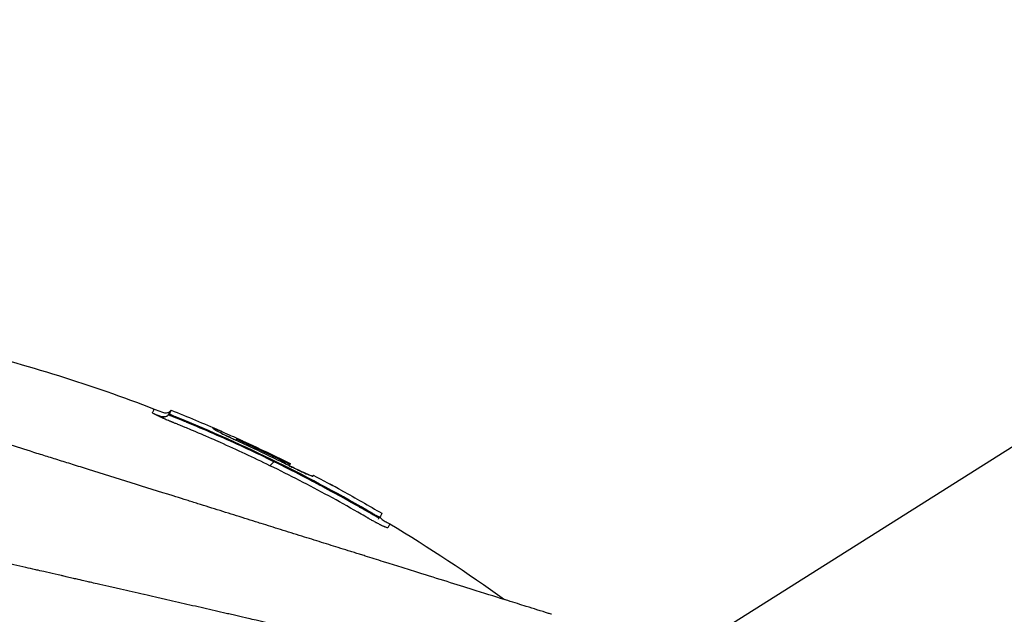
# Model space of a CAD drawing. Header units: millimetres. Extents: x 0 to 4378, y 0 to 2376.
# Tile 113 of 256: x 1657 to 1735, y 815 to 862. Entities that reach past the tile are written whole.
import ezdxf

# ---------------------------------------------------------------- set-up
doc = ezdxf.new("R2010")
doc.units = ezdxf.units.MM
doc.header["$LTSCALE"] = 0.2
doc.styles.add('Rainbow-5.0 Style', font='malgunsl.ttf')
doc.dimstyles.new('Rainbow-5.0 Style', dxfattribs={"dimtxt": 4, "dimasz": 2.5, "dimexe": 1, "dimexo": 1, "dimgap": 1, "dimtad": 1, "dimdsep": 46, "dimtxsty": 'Rainbow-5.0 Style', "dimcen": 0, "dimclrd": 251, "dimclre": 251, "dimclrt": 7, "dimazin": 3, "dimtp": 0.1, "dimtm": 0.1, "dimtfac": 0.61, "dimtmove": 0, "dimatfit": 3, "dimfxl": 1, "dimlwd": -1, "dimlwe": -1, "dimarcsym": 1})

# ---------------------------------------------------------------- blocks, each defined once
blk = doc.blocks.new('*D145')
at = {"color": 251, "linetype": 'ByBlock', "transparency": 16777216}
for p, q in [((1617.446, 1196.457), (1769.201, 1196.457)), ((1765.201, 781.457), (1765.201, 1186.457)), ((1617.446, 771.457), (1769.201, 771.457))]:
    blk.add_line(p, q, dxfattribs=at)
at = {"color": 251, "transparency": 16777216}
for points in [[(1763.534, 1186.457), (1766.868, 1186.457), (1765.201, 1196.457)], [(1763.534, 781.457), (1766.868, 781.457), (1765.201, 771.457)]]:
    blk.add_solid(points, dxfattribs=at)
at = {"layer": 'Defpoints', "color": 0, "transparency": 16777216}
for p in [(1613.446, 1196.457), (1765.201, 1196.457), (1613.446, 771.457)]:
    blk.add_point(p, dxfattribs=at)
at = {"color": 7, "transparency": 16777216, "insert": (1752.929, 983.957), "char_height": 16, "attachment_point": 5, "rotation": 90, "style": 'Rainbow-5.0 Style'}
blk.add_mtext('425', dxfattribs=at)
blk = doc.blocks.new('*D151')
at = {"color": 251, "linetype": 'ByBlock', "transparency": 16777216}
for p, q in [((1649.046, 1699.157), (1818.696, 1699.157)), ((1814.696, 781.457), (1814.696, 1689.157)), ((1649.046, 771.457), (1818.696, 771.457))]:
    blk.add_line(p, q, dxfattribs=at)
at = {"color": 251, "transparency": 16777216}
for points in [[(1813.029, 1689.157), (1816.362, 1689.157), (1814.696, 1699.157)], [(1813.029, 781.457), (1816.362, 781.457), (1814.696, 771.457)]]:
    blk.add_solid(points, dxfattribs=at)
at = {"layer": 'Defpoints', "color": 0, "transparency": 16777216}
for p in [(1645.046, 1699.157), (1814.696, 1699.157), (1645.046, 771.457)]:
    blk.add_point(p, dxfattribs=at)
at = {"color": 7, "transparency": 16777216, "insert": (1802.424, 1235.307), "char_height": 16, "attachment_point": 5, "rotation": 90, "style": 'Rainbow-5.0 Style'}
blk.add_mtext('927.7', dxfattribs=at)
blk = doc.blocks.new('Blk$A47R2-4W24B')
for p, q in [((24.33, 229.174), (24.258, 229.101)), ((24.188, 228.895), (24.115, 228.822)), ((24.759, 228.618), (24.707, 228.565)), ((29.523, 226.95), (29.391, 226.818)), ((29.878, 226.591), (29.953, 226.665)), ((33.658, 224.908), (33.571, 224.821)), ((33.689, 224.969), (33.689, 224.97)), ((35.07, 223.772), (35.07, 223.772)), ((35.514, 224.037), (35.452, 223.975)), ((35.514, 224.037), (35.452, 223.975)), ((35.482, 223.975), (35.48, 223.973)), ((37.776, 222.833), (37.772, 222.829)), ((37.776, 222.833), (37.773, 222.828)), ((40.125, 220.989), (40.175, 221.039)), ((40.687, 220.703), (40.744, 220.76))]:
    blk.add_line(p, q)
for centre, radius, start, end in [((-20.762, 116.138), 121.694, 61.24936, 62.45507), ((-20.761, 116.141), 121.689, 61.24844, 62.45484)]:
    blk.add_arc(centre, radius, start, end)
for points, knots in [([(-23.387, 237.408), (-12.937, 237.634), (-2.371, 236.489), (12.952, 232.777), (18.045, 231.183), (23.001, 229.266)], [0, 0, 0, 0, 3.135776, 3.135776, 4.729873, 4.729873, 4.729873, 4.729873]), ([(54.238, 213.113), (54.239, 213.113), (54.239, 213.113), (54.163, 213.137), (54.118, 213.151), (54.022, 213.182), (53.977, 213.196), (53.729, 213.274), (53.443, 213.363), (52.833, 213.554), (52.553, 213.641), (51.818, 213.872), (51.336, 214.023), (50.068, 214.42), (49.236, 214.68), (47.057, 215.362), (45.631, 215.809), (43.618, 216.438), (43.184, 216.574), (42.515, 216.784), (42.291, 216.854), (41.839, 216.995), (41.61, 217.067), (41.259, 217.177), (41.14, 217.214), (40.781, 217.326), (40.543, 217.401), (40.065, 217.551), (39.826, 217.626), (39.464, 217.739), (39.343, 217.777), (39.093, 217.855), (38.964, 217.895), (38.706, 217.976), (38.577, 218.016), (38.185, 218.139), (37.917, 218.223), (37.41, 218.382), (37.16, 218.46), (36.659, 218.617), (36.41, 218.695), (35.649, 218.933), (35.131, 219.095), (34.053, 219.432), (33.486, 219.61), (32.418, 219.944), (31.92, 220.1), (31.251, 220.309), (31.11, 220.353), (30.402, 220.575), (29.833, 220.753), (28.969, 221.023), (28.679, 221.114), (28.102, 221.295), (27.812, 221.386), (27.23, 221.568), (26.942, 221.658), (26.503, 221.795), (26.354, 221.842), (26.063, 221.933), (25.922, 221.977), (25.628, 222.069), (25.481, 222.115), (25.06, 222.247), (24.773, 222.337), (22.3, 223.111), (20.067, 223.809), (17.613, 224.577), (17.405, 224.642), (16.988, 224.773), (16.784, 224.836), (16.383, 224.962), (16.185, 225.024), (15.794, 225.146), (15.603, 225.206), (15.224, 225.325), (15.035, 225.384), (14.495, 225.553), (14.134, 225.666), (13.094, 225.992), (12.408, 226.206), (11.463, 226.502), (11.17, 226.593), (10.74, 226.728), (10.603, 226.771), (10.198, 226.898), (9.932, 226.981), (9.417, 227.142), (9.17, 227.219), (8.458, 227.442), (7.995, 227.587), (6.726, 227.984), (5.925, 228.235), (4.535, 228.67), (3.943, 228.855), (2.476, 229.314), (1.606, 229.586), (0.321, 229.988), (-0.104, 230.121), (-0.737, 230.319), (-0.947, 230.385), (-1.26, 230.483), (-1.364, 230.515), (-1.52, 230.564), (-1.572, 230.58), (-1.65, 230.605), (-1.676, 230.613), (-1.728, 230.629), (-1.754, 230.637), (-1.78, 230.645)], [0.000492, 0.000492, 0.000492, 0.000492, 0.070477, 0.070477, 0.116784, 0.116784, 0.147598, 0.147598, 0.270163, 0.270163, 0.35129, 0.35129, 0.459378, 0.459378, 0.603543, 0.603543, 0.795477, 0.795477, 0.846759, 0.846759, 0.872247, 0.872247, 0.897546, 0.897546, 0.910816, 0.910816, 0.936058, 0.936058, 0.961053, 0.961053, 0.973407, 0.973407, 0.986612, 0.986612, 0.999925, 0.999925, 1.026343, 1.026343, 1.051465, 1.051465, 1.076258, 1.076258, 1.125243, 1.125243, 1.177878, 1.177878, 1.224985, 1.224985, 1.237745, 1.237745, 1.287061, 1.287061, 1.311764, 1.311764, 1.336615, 1.336615, 1.361333, 1.361333, 1.372959, 1.372959, 1.384222, 1.384222, 1.395507, 1.395507, 1.41867, 1.41867, 1.596072, 1.596072, 1.612752, 1.612752, 1.628768, 1.628768, 1.644172, 1.644172, 1.659003, 1.659003, 1.673475, 1.673475, 1.702106, 1.702106, 1.756638, 1.756638, 1.781274, 1.781274, 1.792708, 1.792708, 1.814679, 1.814679, 1.835454, 1.835454, 1.874477, 1.874477, 1.942807, 1.942807, 1.994085, 1.994085, 2.070998, 2.070998, 2.109452, 2.109452, 2.128666, 2.128666, 2.138273, 2.138273, 2.143077, 2.143077, 2.145479, 2.145479, 2.147874, 2.147874, 2.147874, 2.147874]), ([(23.09, 228.824), (23.077, 228.83), (23.065, 228.837), (23.053, 228.843), (23.047, 228.846), (23.042, 228.85), (23.036, 228.853), (23.03, 228.856), (23.025, 228.859), (23.019, 228.862), (23.014, 228.865), (23.009, 228.868), (23.004, 228.871), (22.999, 228.874), (22.994, 228.876), (22.989, 228.879), (22.979, 228.885), (22.97, 228.89), (22.961, 228.896), (22.926, 228.917), (22.899, 228.935), (22.882, 228.95), (22.864, 228.964), (22.856, 228.975), (22.857, 228.983), (22.857, 228.985), (22.858, 228.986), (22.858, 228.988), (22.859, 228.989), (22.86, 228.991), (22.861, 228.993), (22.863, 228.996), (22.864, 228.999), (22.866, 229.002), (22.879, 229.027), (22.891, 229.05), (22.902, 229.072), (22.924, 229.115), (22.942, 229.15), (22.957, 229.179), (22.971, 229.208), (22.982, 229.229), (22.99, 229.244), (22.997, 229.258), (23.001, 229.266), (23.001, 229.266)], [-1, -1, -1, -1, -0.9989185, -0.9989185, -0.9989185, -0.9983778, -0.9983778, -0.9983778, -0.9978371, -0.9978371, -0.9978371, -0.9972963, -0.9972963, -0.9972963, -0.9967556, -0.9967556, -0.9967556, -0.9956741, -0.9956741, -0.9956741, -0.9913482, -0.9913482, -0.9913482, -0.9870224, -0.9870224, -0.9870224, -0.9859409, -0.9859409, -0.9859409, -0.9848594, -0.9848594, -0.9848594, -0.9826965, -0.9826965, -0.9826965, -0.965393, -0.965393, -0.965393, -0.930786, -0.930786, -0.930786, -0.896179, -0.896179, -0.896179, -0.8616263, -0.8616263, -0.8616263, -0.8616263]), ([(23.001, 229.266), (23.001, 229.266), (23.001, 229.266), (23.001, 229.266), (23.001, 229.266), (23.001, 229.266), (23.001, 229.266)], [-0.8616263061, -0.8616263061, -0.8616263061, -0.8616263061, -0.8615719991, -0.8615719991, -0.8615719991, -0.8610215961, -0.8610215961, -0.8610215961, -0.8610215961]), ([(23.001, 229.266), (23.193, 229.192), (23.379, 229.104), (23.672, 229.003), (23.775, 228.974), (23.942, 228.963), (24.006, 228.967), (24.121, 229.001), (24.175, 229.03), (24.233, 229.077), (24.246, 229.089), (24.258, 229.101)], [0, 0, 0, 0, 0.0615739, 0.0615739, 0.0930882, 0.0930882, 0.1117244, 0.1117244, 0.1291911, 0.1291911, 0.1343254, 0.1343254, 0.1343254, 0.1343254]), ([(24.188, 228.895), (24.283, 229.08), (24.33, 229.174), (24.33, 229.174), (24.33, 229.174), (24.33, 229.174), (24.33, 229.174)], [0, 0, 0, 0, 0.5021852, 0.5021852, 0.5021852, 0.5022174, 0.5022174, 0.5022174, 0.5022174]), ([(32.098, 224.809), (30.81, 225.439), (29.51, 226.045), (28.2, 226.628), (27.949, 226.74), (27.72, 226.84), (27.516, 226.93), (27.183, 227.075), (26.914, 227.191), (26.707, 227.28), (26.085, 227.547), (25.659, 227.723), (25.432, 227.817), (25.346, 227.853), (25.265, 227.886), (25.191, 227.917), (25.141, 227.937), (25.107, 227.951), (25.018, 227.987), (24.969, 228.007), (24.91, 228.031), (24.841, 228.059), (24.836, 228.061), (24.831, 228.063), (24.826, 228.065), (24.738, 228.101), (24.661, 228.132), (24.596, 228.158), (24.564, 228.171), (24.535, 228.183), (24.509, 228.194), (24.495, 228.199), (24.476, 228.207), (24.452, 228.217), (24.44, 228.222), (24.427, 228.227), (24.413, 228.233), (24.403, 228.237), (24.392, 228.241), (24.381, 228.246), (24.373, 228.25), (24.363, 228.253), (24.354, 228.257), (24.34, 228.263), (24.325, 228.269), (24.311, 228.275), (24.274, 228.29), (24.235, 228.307), (24.195, 228.323), (24.151, 228.342), (24.094, 228.365), (24.027, 228.394), (23.977, 228.415), (23.92, 228.439), (23.859, 228.465), (23.818, 228.483), (23.782, 228.499), (23.749, 228.513), (23.738, 228.518), (23.726, 228.523), (23.716, 228.527), (23.704, 228.532), (23.693, 228.537), (23.683, 228.542), (23.658, 228.553), (23.636, 228.563), (23.618, 228.571), (23.589, 228.583), (23.569, 228.592), (23.557, 228.598), (23.536, 228.608), (23.515, 228.617), (23.493, 228.627), (23.429, 228.657), (23.364, 228.687), (23.3, 228.718), (23.29, 228.723), (23.28, 228.727), (23.271, 228.732), (23.232, 228.751), (23.201, 228.767), (23.175, 228.78), (23.13, 228.802), (23.104, 228.816), (23.09, 228.824)], [-1, -1, -1, -1, -0.571429, -0.571429, -0.571429, -0.517013, -0.517013, -0.517013, -0.428571, -0.428571, -0.428571, -0.285714, -0.285714, -0.285714, -0.251318, -0.251318, -0.251318, -0.22809, -0.22809, -0.22809, -0.215245, -0.215245, -0.215245, -0.214286, -0.214286, -0.214286, -0.190326, -0.190326, -0.190326, -0.178571, -0.178571, -0.178571, -0.170079, -0.170079, -0.170079, -0.165897, -0.165897, -0.165897, -0.16301, -0.16301, -0.16301, -0.160714, -0.160714, -0.160714, -0.15572, -0.15572, -0.15572, -0.142857, -0.142857, -0.142857, -0.122369, -0.122369, -0.122369, -0.107143, -0.107143, -0.107143, -0.098661, -0.098661, -0.098661, -0.095602, -0.095602, -0.095602, -0.092244, -0.092244, -0.092244, -0.084114, -0.084114, -0.084114, -0.071429, -0.071429, -0.071429, -0.062578, -0.062578, -0.062578, -0.035714, -0.035714, -0.035714, -0.032876, -0.032876, -0.032876, -0.020946, -0.020946, -0.020946, 0, 0, 0, 0]), ([(23.473, 228.699), (23.476, 228.698), (23.486, 228.695), (23.507, 228.689), (23.525, 228.684), (23.597, 228.666), (23.653, 228.655), (23.766, 228.651), (23.824, 228.656), (23.909, 228.682), (23.937, 228.693), (23.974, 228.712), (23.984, 228.718), (23.998, 228.726), (24.002, 228.728), (24.008, 228.733), (24.011, 228.734), (24.014, 228.736), (24.014, 228.737), (24.014, 228.737), (24.014, 228.737), (24.014, 228.737), (24.015, 228.737), (24.015, 228.737), (24.015, 228.737), (24.015, 228.737)], [0.03523041, 0.03523041, 0.03523041, 0.03523041, 0.03691206, 0.03691206, 0.04399622, 0.04399622, 0.06530593, 0.06530593, 0.08525013, 0.08525013, 0.09480689, 0.09480689, 0.09840194, 0.09840194, 0.09974916, 0.09974916, 0.10075954, 0.10075954, 0.10085425, 0.10085425, 0.10089115, 0.10089115, 0.10090959, 0.10090959, 0.10091363, 0.10091363, 0.10091363, 0.10091363]), ([(24.128, 228.805), (24.123, 228.808), (24.119, 228.811), (24.117, 228.814), (24.116, 228.815), (24.115, 228.817), (24.115, 228.818), (24.114, 228.819), (24.114, 228.82), (24.115, 228.821), (24.115, 228.821), (24.115, 228.822), (24.115, 228.822)], [0.0000001, 0.0000001, 0.0000001, 0.0000001, 0.4648523, 0.4648523, 0.4648523, 0.6972784, 0.6972784, 0.6972784, 0.9297046, 0.9297046, 0.9297046, 0.9999999, 0.9999999, 0.9999999, 0.9999999]), ([(24.115, 228.822), (24.115, 228.822), (24.115, 228.823), (24.116, 228.823), (24.116, 228.824), (24.116, 228.825), (24.117, 228.826), (24.118, 228.827), (24.118, 228.828), (24.119, 228.83), (24.122, 228.836), (24.125, 228.841), (24.128, 228.847), (24.131, 228.853), (24.133, 228.858), (24.136, 228.864), (24.137, 228.865), (24.138, 228.866), (24.138, 228.868), (24.139, 228.869), (24.14, 228.87), (24.14, 228.872), (24.142, 228.874), (24.143, 228.877), (24.144, 228.88), (24.155, 228.9), (24.165, 228.92), (24.174, 228.938), (24.193, 228.974), (24.208, 229.004), (24.22, 229.028), (24.233, 229.052), (24.242, 229.07), (24.248, 229.082), (24.254, 229.094), (24.257, 229.101), (24.258, 229.101), (24.258, 229.101), (24.258, 229.101), (24.258, 229.101)], [0, 0, 0, 0, 0.0013857, 0.0013857, 0.0013857, 0.0033723, 0.0033723, 0.0033723, 0.0073454, 0.0073454, 0.0073454, 0.0232379, 0.0232379, 0.0232379, 0.0391303, 0.0391303, 0.0391303, 0.0431034, 0.0431034, 0.0431034, 0.0470765, 0.0470765, 0.0470765, 0.0550227, 0.0550227, 0.0550227, 0.1185925, 0.1185925, 0.1185925, 0.2457321, 0.2457321, 0.2457321, 0.3728716, 0.3728716, 0.3728716, 0.5000112, 0.5000112, 0.5000112, 0.5023962, 0.5023962, 0.5023962, 0.5023962]), ([(24.707, 228.565), (24.698, 228.568), (24.69, 228.572), (24.682, 228.575), (24.66, 228.584), (24.638, 228.593), (24.616, 228.602), (24.571, 228.62), (24.527, 228.637), (24.485, 228.653), (24.401, 228.686), (24.322, 228.717), (24.259, 228.743), (24.228, 228.756), (24.2, 228.768), (24.178, 228.778), (24.156, 228.788), (24.139, 228.797), (24.128, 228.805)], [0, 0, 0, 0, 0.0317634, 0.0317634, 0.0317634, 0.1197849, 0.1197849, 0.1197849, 0.2958279, 0.2958279, 0.2958279, 0.647914, 0.647914, 0.647914, 0.823957, 0.823957, 0.823957, 0.9999999, 0.9999999, 0.9999999, 0.9999999]), ([(24.759, 228.618), (24.688, 228.647), (24.617, 228.676), (24.478, 228.737), (24.411, 228.767), (24.303, 228.819), (24.261, 228.841), (24.216, 228.868), (24.204, 228.876), (24.189, 228.888), (24.186, 228.892), (24.188, 228.895)], [-0.09630603, -0.09630603, -0.09630603, -0.09630603, -0.07320762, -0.07320762, -0.04828154, -0.04828154, -0.02519492, -0.02519492, -0.01231734, -0.01231734, -0.000001, -0.000001, -0.000001, -0.000001]), ([(32.41, 225.122), (31.024, 225.801), (29.625, 226.454), (28.213, 227.079), (27.508, 227.391), (26.799, 227.697), (26.087, 227.996), (25.909, 228.07), (25.731, 228.145), (25.553, 228.218), (25.508, 228.237), (25.464, 228.255), (25.419, 228.274), (25.397, 228.283), (25.374, 228.292), (25.352, 228.301), (25.33, 228.31), (25.308, 228.32), (25.285, 228.329), (25.196, 228.365), (25.107, 228.402), (25.017, 228.439), (24.928, 228.475), (24.839, 228.511), (24.749, 228.548), (24.738, 228.552), (24.727, 228.557), (24.716, 228.561), (24.713, 228.563), (24.71, 228.564), (24.707, 228.565)], [0, 0, 0, 0, 0.548701, 0.548701, 0.548701, 0.823051, 0.823051, 0.823051, 0.891639, 0.891639, 0.891639, 0.908786, 0.908786, 0.908786, 0.917359, 0.917359, 0.917359, 0.925933, 0.925933, 0.925933, 0.960226, 0.960226, 0.960226, 0.99452, 0.99452, 0.99452, 0.998807, 0.998807, 0.998807, 1, 1, 1, 1]), ([(40.175, 221.039), (37.728, 222.467), (35.237, 223.806), (30.096, 226.34), (27.449, 227.527), (24.759, 228.618)], [-1.719587, -1.719587, -1.719587, -1.719587, -0.870829, -0.870829, -0.000001, -0.000001, -0.000001, -0.000001]), ([(29.908, 226.578), (29.752, 226.649), (29.596, 226.721), (29.291, 226.864), (29.143, 226.934), (28.841, 227.078), (28.562, 227.213), (28.135, 227.427), (27.959, 227.517), (27.528, 227.758), (27.654, 227.74), (27.64, 227.776), (27.632, 227.782), (27.67, 227.778), (27.753, 227.744), (27.853, 227.703), (27.967, 227.655), (28.413, 227.458), (28.64, 227.357), (29.189, 227.109), (29.483, 226.976), (30.017, 226.731), (30.443, 226.535), (31.692, 225.952), (32.694, 225.468), (33.689, 224.97)], [-1.490546, -1.490546, -1.490546, -1.490546, -1.372171, -1.372171, -1.254036, -1.254036, -1.123299, -1.123299, -1.043679, -1.043679, -0.850826, -0.850826, -0.807838, -0.807838, -0.709589, -0.709589, -0.595224, -0.595224, -0.510831, -0.510831, -0.413449, -0.413449, -0.333919, -0.333919, 0, 0, 0, 0]), ([(27.64, 227.76), (27.64, 227.76), (27.64, 227.76), (27.64, 227.76), (27.64, 227.76), (27.635, 227.756), (27.631, 227.752), (27.627, 227.748)], [0, 0, 0, 0, 0.000012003, 0.000012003, 0.000062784, 0.000062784, 0.002840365, 0.002840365, 0.002840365, 0.002840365]), ([(28.271, 227.358), (28.288, 227.351), (28.304, 227.343), (28.321, 227.335), (28.423, 227.286), (28.534, 227.232), (28.651, 227.176), (28.709, 227.147), (28.77, 227.118), (28.831, 227.088), (28.893, 227.058), (28.956, 227.028), (29.02, 226.997), (29.099, 226.958), (29.181, 226.918), (29.264, 226.877)], [0.5180096, 0.5180096, 0.5180096, 0.5180096, 0.5367422, 0.5367422, 0.5367422, 0.6513142, 0.6513142, 0.6513142, 0.7086002, 0.7086002, 0.7086002, 0.7658861, 0.7658861, 0.7658861, 0.8372573, 0.8372573, 0.8372573, 0.8372573]), ([(29.953, 226.665), (29.829, 226.722), (29.712, 226.778), (29.583, 226.842), (29.549, 226.86), (29.504, 226.885), (29.494, 226.893), (29.496, 226.898), (29.498, 226.901), (29.501, 226.907), (29.503, 226.91), (29.507, 226.919), (29.51, 226.924), (29.514, 226.933), (29.516, 226.937), (29.52, 226.944), (29.521, 226.947), (29.523, 226.951), (29.535, 226.946), (29.583, 226.926), (29.618, 226.911), (29.75, 226.852), (29.868, 226.799), (30.07, 226.706), (30.147, 226.671), (30.302, 226.599), (30.38, 226.563), (30.612, 226.455), (30.767, 226.383), (31.231, 226.165), (31.54, 226.019), (32.156, 225.723), (32.464, 225.574), (32.924, 225.349), (33.077, 225.273), (33.383, 225.122), (33.536, 225.046), (33.689, 224.969)], [0, 0, 0, 0, 0.049586, 0.049586, 0.074046, 0.074046, 0.09857, 0.09857, 0.137167, 0.137167, 0.175764, 0.175764, 0.252958, 0.252958, 0.330152, 0.330152, 0.407345, 0.407345, 0.43188, 0.43188, 0.45635, 0.45635, 0.505944, 0.505944, 0.536823, 0.536823, 0.567702, 0.567702, 0.629461, 0.629461, 0.752975, 0.752975, 0.876487, 0.876487, 0.938244, 0.938244, 1, 1, 1, 1]), ([(33.088, 225.059), (32.562, 225.32), (32.034, 225.577), (30.973, 226.083), (30.442, 226.332), (29.908, 226.578)], [0.000001, 0.000001, 0.000001, 0.000001, 0.1762141, 0.1762141, 0.3524272, 0.3524272, 0.3524272, 0.3524272]), ([(33.689, 224.969), (33.688, 224.967), (33.687, 224.964), (33.685, 224.961), (33.683, 224.957), (33.681, 224.953), (33.678, 224.948), (33.675, 224.943), (33.672, 224.937), (33.669, 224.93), (33.667, 224.927), (33.666, 224.923), (33.664, 224.92), (33.662, 224.916), (33.66, 224.912), (33.658, 224.908), (33.657, 224.906), (33.644, 224.91), (33.62, 224.919), (33.596, 224.929), (33.561, 224.944), (33.518, 224.963), (33.43, 225.003), (33.313, 225.059), (33.19, 225.12), (32.923, 225.252), (32.654, 225.384), (32.385, 225.515), (32.116, 225.645), (31.847, 225.775), (31.577, 225.904), (31.307, 226.033), (31.037, 226.161), (30.766, 226.287), (30.631, 226.351), (30.495, 226.414), (30.36, 226.477), (30.292, 226.508), (30.224, 226.54), (30.156, 226.571), (30.088, 226.602), (30.02, 226.634), (29.953, 226.665)], [0, 0, 0, 0, 0.102758, 0.102758, 0.102758, 0.205514, 0.205514, 0.205514, 0.30827, 0.30827, 0.30827, 0.359648, 0.359648, 0.359648, 0.411026, 0.411026, 0.411026, 0.438236, 0.438236, 0.438236, 0.465377, 0.465377, 0.465377, 0.5204, 0.5204, 0.5204, 0.640302, 0.640302, 0.640302, 0.760202, 0.760202, 0.760202, 0.880101, 0.880101, 0.880101, 0.94005, 0.94005, 0.94005, 0.970025, 0.970025, 0.970025, 1, 1, 1, 1]), ([(40.827, 220.13), (40.806, 220.14), (40.785, 220.151), (40.763, 220.161), (40.725, 220.181), (40.686, 220.201), (40.646, 220.222), (40.605, 220.243), (40.564, 220.264), (40.521, 220.287), (40.5, 220.298), (40.478, 220.31), (40.457, 220.321), (40.435, 220.333), (40.413, 220.345), (40.391, 220.357), (40.303, 220.405), (40.212, 220.455), (40.119, 220.507), (40.073, 220.533), (40.026, 220.56), (39.979, 220.586), (39.956, 220.6), (39.932, 220.613), (39.909, 220.627), (39.885, 220.64), (39.862, 220.654), (39.839, 220.668), (39.815, 220.681), (39.792, 220.695), (39.768, 220.708), (39.745, 220.722), (39.721, 220.736), (39.698, 220.749), (39.651, 220.777), (39.604, 220.804), (39.557, 220.831), (39.37, 220.94), (39.182, 221.048), (38.994, 221.156), (38.241, 221.586), (37.484, 222.009), (36.722, 222.423), (35.198, 223.252), (33.656, 224.048), (32.098, 224.809)], [-0.1447486, -0.1447486, -0.1447486, -0.1447486, -0.1434058, -0.1434058, -0.1434058, -0.1410549, -0.1410549, -0.1410549, -0.138704, -0.138704, -0.138704, -0.1375285, -0.1375285, -0.1375285, -0.1363531, -0.1363531, -0.1363531, -0.1316512, -0.1316512, -0.1316512, -0.1293003, -0.1293003, -0.1293003, -0.1281249, -0.1281249, -0.1281249, -0.1269494, -0.1269494, -0.1269494, -0.125774, -0.125774, -0.125774, -0.1245985, -0.1245985, -0.1245985, -0.1222476, -0.1222476, -0.1222476, -0.1128439, -0.1128439, -0.1128439, -0.0752293, -0.0752293, -0.0752293, 0, 0, 0, 0]), ([(35.57, 223.508), (35.252, 223.677), (34.851, 223.888), (34.365, 224.139), (33.564, 224.552), (32.912, 224.877), (32.41, 225.122)], [0.6281551, 0.6281551, 0.6281551, 0.6281551, 0.75, 0.75, 0.75, 1, 1, 1, 1]), ([(35.482, 223.975), (35.48, 223.969), (35.459, 223.972), (35.385, 223.994), (35.331, 224.014), (35.14, 224.091), (34.968, 224.165), (34.547, 224.355), (34.299, 224.471), (33.882, 224.67), (33.727, 224.745), (33.41, 224.9), (33.249, 224.979), (33.088, 225.059)], [-0.4066496, -0.4066496, -0.4066496, -0.4066496, -0.3530901, -0.3530901, -0.2996138, -0.2996138, -0.2036808, -0.2036808, -0.1075118, -0.1075118, -0.053792, -0.053792, 0, 0, 0, 0]), ([(33.574, 224.824), (33.688, 224.769), (33.8, 224.715), (34.227, 224.51), (34.462, 224.401), (34.891, 224.203), (35.048, 224.134), (35.25, 224.049), (35.37, 224), (35.438, 223.984), (35.449, 223.982), (35.459, 223.982)], [-1.875154, -1.875154, -1.875154, -1.875154, -1.786266, -1.786266, -1.531519, -1.531519, -1.065024, -1.065024, -0.555126, -0.555126, -0.455018, -0.455018, -0.455018, -0.455018]), ([(57.791, 206.499), (57.791, 206.5), (57.789, 206.501), (57.785, 206.502), (57.781, 206.504), (57.774, 206.506), (57.765, 206.509), (57.749, 206.514), (57.723, 206.521), (57.685, 206.531), (57.65, 206.539), (57.606, 206.55), (57.549, 206.564), (57.498, 206.576), (57.435, 206.591), (57.36, 206.609), (57.291, 206.625), (57.211, 206.644), (57.118, 206.666), (57.031, 206.686), (56.933, 206.709), (56.822, 206.734), (56.618, 206.781), (56.372, 206.838), (56.073, 206.907), (56.017, 206.919), (55.959, 206.933), (55.899, 206.946), (55.728, 206.985), (55.479, 207.042), (55.115, 207.126), (54.816, 207.194), (54.438, 207.281), (53.951, 207.393), (53.569, 207.48), (53.12, 207.583), (52.585, 207.705), (52.131, 207.81), (51.615, 207.928), (51.026, 208.063), (50.811, 208.112), (50.585, 208.164), (50.35, 208.218), (50.005, 208.297), (49.648, 208.378), (49.282, 208.462), (48.671, 208.602), (48.03, 208.749), (47.361, 208.903), (47.024, 208.98), (46.68, 209.059), (46.33, 209.14), (45.984, 209.219), (45.632, 209.3), (45.273, 209.382), (44.55, 209.548), (43.8, 209.719), (43.026, 209.896), (42.639, 209.985), (42.246, 210.075), (41.847, 210.166), (41.763, 210.185), (41.679, 210.204), (41.595, 210.223), (41.489, 210.247), (41.173, 210.32), (40.633, 210.444), (40.303, 210.519), (39.889, 210.614), (39.385, 210.729), (39.01, 210.815), (38.585, 210.913), (38.106, 211.022), (37.899, 211.07), (37.682, 211.12), (37.455, 211.172), (37.245, 211.22), (37.025, 211.27), (36.797, 211.323), (36.618, 211.363), (36.435, 211.405), (36.245, 211.449), (35.985, 211.509), (35.722, 211.569), (35.458, 211.629), (35.233, 211.681), (35.006, 211.733), (34.779, 211.785), (34.551, 211.837), (34.322, 211.89), (34.093, 211.942), (33.857, 211.996), (33.609, 212.053), (33.376, 212.106), (33.158, 212.156), (32.954, 212.203), (32.701, 212.261), (32.449, 212.319), (32.15, 212.387), (31.864, 212.453), (31.577, 212.518), (31.303, 212.581), (31.018, 212.646), (30.811, 212.694), (30.605, 212.741), (30.398, 212.788), (30.32, 212.806), (30.242, 212.824), (30.164, 212.842), (29.878, 212.908), (29.59, 212.973), (29.302, 213.039), (29.158, 213.073), (29.014, 213.106), (28.869, 213.139), (28.724, 213.172), (28.579, 213.205), (28.434, 213.239), (28.143, 213.305), (27.851, 213.372), (27.558, 213.439), (26.973, 213.573), (26.382, 213.709), (25.789, 213.845), (25.492, 213.913), (25.194, 213.981), (24.895, 214.05), (24.597, 214.118), (24.297, 214.187), (23.997, 214.256), (23.846, 214.29), (23.696, 214.325), (23.545, 214.359), (23.395, 214.394), (23.244, 214.429), (23.093, 214.463), (22.799, 214.531), (22.504, 214.598), (22.209, 214.666), (22.201, 214.668), (22.192, 214.67), (22.184, 214.672), (21.88, 214.741), (21.575, 214.811), (21.269, 214.881), (20.964, 214.951), (20.658, 215.022), (20.351, 215.092), (20.197, 215.127), (20.043, 215.162), (19.89, 215.197), (19.736, 215.232), (19.582, 215.268), (19.428, 215.303), (19.119, 215.373), (18.811, 215.444), (18.501, 215.514), (18.318, 215.556), (18.136, 215.598), (17.953, 215.64), (17.95, 215.64), (17.946, 215.641), (17.942, 215.642), (17.885, 215.655), (17.761, 215.683), (17.571, 215.727), (17.427, 215.76), (17.246, 215.802), (17.026, 215.852), (16.908, 215.879), (16.779, 215.909), (16.639, 215.941), (16.495, 215.974), (16.339, 216.009), (16.172, 216.048), (16.056, 216.074), (15.934, 216.102), (15.807, 216.131), (15.772, 216.139), (15.738, 216.147), (15.704, 216.155), (15.346, 216.237), (15.033, 216.309), (14.767, 216.37), (14.115, 216.519), (13.742, 216.605), (13.652, 216.626), (13.398, 216.684), (13.144, 216.742), (12.89, 216.8), (12.577, 216.872), (12.263, 216.943), (11.95, 217.015), (11.81, 217.047), (11.669, 217.079), (11.529, 217.111), (11.356, 217.151), (11.183, 217.19), (11.009, 217.23), (10.809, 217.276), (10.609, 217.321), (10.409, 217.367), (10.053, 217.448), (8.998, 217.69), (7.252, 218.091), (7.222, 218.097), (7.192, 218.104), (7.162, 218.111), (5.943, 218.391), (4.727, 218.67), (3.518, 218.947), (2.576, 219.163), (1.638, 219.378), (0.705, 219.591), (0.411, 219.659), (0.117, 219.726), (-0.176, 219.793), (-1.399, 220.073), (-2.612, 220.352), (-3.812, 220.627), (-4.142, 220.703), (-4.471, 220.778), (-4.799, 220.854), (-5.055, 220.912), (-5.323, 220.974), (-5.604, 221.038), (-6.148, 221.163), (-6.739, 221.298), (-7.375, 221.444), (-7.659, 221.509), (-7.952, 221.576), (-8.253, 221.645), (-8.537, 221.71), (-8.828, 221.776), (-9.126, 221.845), (-9.409, 221.909), (-9.698, 221.975), (-9.993, 222.043), (-10.038, 222.053), (-10.084, 222.064), (-10.13, 222.074), (-10.362, 222.127), (-10.604, 222.183), (-10.854, 222.24), (-11.383, 222.361), (-11.952, 222.491), (-12.559, 222.63), (-13.09, 222.752), (-13.65, 222.88), (-14.239, 223.015), (-15.253, 223.247), (-16.351, 223.499), (-17.521, 223.767), (-18.366, 223.96), (-19.249, 224.162), (-20.164, 224.372)], [0.0008979, 0.0008979, 0.0008979, 0.0008979, 0.0108915, 0.0108915, 0.0108915, 0.020974, 0.020974, 0.020974, 0.0391503, 0.0391503, 0.0391503, 0.0554178, 0.0554178, 0.0554178, 0.0702751, 0.0702751, 0.0702751, 0.0840358, 0.0840358, 0.0840358, 0.0969119, 0.0969119, 0.0969119, 0.1205769, 0.1205769, 0.1205769, 0.125, 0.125, 0.125, 0.1638961, 0.1638961, 0.1638961, 0.1958374, 0.1958374, 0.1958374, 0.2208888, 0.2208888, 0.2208888, 0.2422005, 0.2422005, 0.2422005, 0.25, 0.25, 0.25, 0.2678209, 0.2678209, 0.2678209, 0.2975362, 0.2975362, 0.2975362, 0.3125, 0.3125, 0.3125, 0.3272656, 0.3272656, 0.3272656, 0.3570095, 0.3570095, 0.3570095, 0.3718814, 0.3718814, 0.3718814, 0.375, 0.375, 0.375, 0.3991671, 0.3991671, 0.3991671, 0.4139157, 0.4139157, 0.4139157, 0.4249028, 0.4249028, 0.4249028, 0.429655, 0.429655, 0.429655, 0.4340613, 0.4340613, 0.4340613, 0.4375, 0.4375, 0.4375, 0.4468814, 0.4468814, 0.4468814, 0.4548932, 0.4548932, 0.4548932, 0.4629051, 0.4629051, 0.4629051, 0.4712008, 0.4712008, 0.4712008, 0.4789288, 0.4789288, 0.4789288, 0.4866568, 0.4866568, 0.4866568, 0.4943848, 0.4943848, 0.4943848, 0.5, 0.5, 0.5, 0.502414, 0.502414, 0.502414, 0.5112437, 0.5112437, 0.5112437, 0.5156585, 0.5156585, 0.5156585, 0.5200734, 0.5200734, 0.5200734, 0.528903, 0.528903, 0.528903, 0.5465624, 0.5465624, 0.5465624, 0.555392, 0.555392, 0.555392, 0.5642217, 0.5642217, 0.5642217, 0.5686366, 0.5686366, 0.5686366, 0.5730514, 0.5730514, 0.5730514, 0.5816327, 0.5816327, 0.5816327, 0.5818813, 0.5818813, 0.5818813, 0.5907202, 0.5907202, 0.5907202, 0.5995591, 0.5995591, 0.5995591, 0.6039786, 0.6039786, 0.6039786, 0.6083981, 0.6083981, 0.6083981, 0.6172371, 0.6172371, 0.6172371, 0.622449, 0.622449, 0.622449, 0.6229413, 0.6229413, 0.6229413, 0.6298917, 0.6298917, 0.6298917, 0.6351416, 0.6351416, 0.6351416, 0.6379546, 0.6379546, 0.6379546, 0.6408496, 0.6408496, 0.6408496, 0.6428571, 0.6428571, 0.6428571, 0.6433986, 0.6433986, 0.6433986, 0.6491487, 0.6491487, 0.6491487, 0.6632653, 0.6632653, 0.6632653, 0.6704637, 0.6704637, 0.6704637, 0.6793393, 0.6793393, 0.6793393, 0.6833065, 0.6833065, 0.6833065, 0.6882149, 0.6882149, 0.6882149, 0.6938776, 0.6938776, 0.6938776, 0.7239727, 0.7239727, 0.7239727, 0.7244898, 0.7244898, 0.7244898, 0.7589042, 0.7589042, 0.7589042, 0.7857143, 0.7857143, 0.7857143, 0.7941949, 0.7941949, 0.7941949, 0.8295621, 0.8295621, 0.8295621, 0.8392857, 0.8392857, 0.8392857, 0.849008, 0.849008, 0.849008, 0.8678821, 0.8678821, 0.8678821, 0.876305, 0.876305, 0.876305, 0.8842189, 0.8842189, 0.8842189, 0.8917062, 0.8917062, 0.8917062, 0.8928571, 0.8928571, 0.8928571, 0.9031342, 0.9031342, 0.9031342, 0.9247967, 0.9247967, 0.9247967, 0.9437386, 0.9437386, 0.9437386, 0.9764071, 0.9764071, 0.9764071, 1, 1, 1, 1]), ([(35.514, 224.037), (35.513, 224.034), (35.511, 224.03), (35.508, 224.024), (35.505, 224.019), (35.501, 224.012), (35.497, 224.004), (35.493, 223.995), (35.489, 223.985), (35.482, 223.975)], [-1, -1, -1, -1, -0.666667, -0.666667, -0.666667, -0.333333, -0.333333, -0.333333, 0, 0, 0, 0]), ([(40.125, 220.989), (40.115, 220.995), (40.094, 221.006), (40.064, 221.024), (40.023, 221.047), (39.965, 221.081), (39.887, 221.125), (39.862, 221.139), (39.834, 221.155), (39.804, 221.173), (39.765, 221.195), (39.722, 221.22), (39.674, 221.247), (39.666, 221.251), (39.658, 221.256), (39.65, 221.261), (39.636, 221.268), (39.623, 221.276), (39.609, 221.284), (39.587, 221.296), (39.565, 221.309), (39.544, 221.321), (39.522, 221.333), (39.5, 221.346), (39.479, 221.358), (39.457, 221.37), (39.435, 221.383), (39.414, 221.395), (39.369, 221.42), (39.325, 221.445), (39.284, 221.469), (39.246, 221.49), (39.209, 221.511), (39.174, 221.531), (39.037, 221.608), (38.9, 221.685), (38.762, 221.763), (38.582, 221.864), (38.401, 221.965), (38.22, 222.066), (37.733, 222.337), (37.215, 222.623), (36.664, 222.921), (36.545, 222.986), (36.423, 223.052), (36.301, 223.118), (36.148, 223.2), (35.905, 223.331), (35.57, 223.508)], [0, 0, 0, 0, 0.0133397, 0.0133397, 0.0133397, 0.03125, 0.03125, 0.03125, 0.0436988, 0.0436988, 0.0436988, 0.0597938, 0.0597938, 0.0597938, 0.0625, 0.0625, 0.0625, 0.0673095, 0.0673095, 0.0673095, 0.0751746, 0.0751746, 0.0751746, 0.0832707, 0.0832707, 0.0832707, 0.0916192, 0.0916192, 0.0916192, 0.1091793, 0.1091793, 0.1091793, 0.125, 0.125, 0.125, 0.1792162, 0.1792162, 0.1792162, 0.25, 0.25, 0.25, 0.4553665, 0.4553665, 0.4553665, 0.5, 0.5, 0.5, 0.6281551, 0.6281551, 0.6281551, 0.6281551]), ([(39.653, 220.789), (39.653, 220.789), (39.653, 220.789), (39.653, 220.789), (39.653, 220.789), (39.654, 220.789), (39.655, 220.788), (39.656, 220.787), (39.657, 220.787), (39.66, 220.785), (39.662, 220.784), (39.666, 220.782), (39.666, 220.781), (39.667, 220.781)], [0.018027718, 0.018027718, 0.018027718, 0.018027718, 0.018129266, 0.018129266, 0.018485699, 0.018485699, 0.018904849, 0.018904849, 0.019483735, 0.019483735, 0.020372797, 0.020372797, 0.020720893, 0.020720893, 0.020720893, 0.020720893]), ([(40.687, 220.703), (40.686, 220.702), (40.684, 220.701), (40.68, 220.701), (40.678, 220.701), (40.676, 220.701), (40.673, 220.702), (40.671, 220.702), (40.668, 220.703), (40.666, 220.703), (40.663, 220.704), (40.66, 220.705), (40.657, 220.706), (40.65, 220.708), (40.644, 220.711), (40.638, 220.713), (40.631, 220.716), (40.623, 220.719), (40.614, 220.723), (40.592, 220.733), (40.566, 220.745), (40.536, 220.76), (40.528, 220.764), (40.521, 220.768), (40.513, 220.772), (40.494, 220.782), (40.469, 220.796), (40.436, 220.813), (40.407, 220.829), (40.373, 220.848), (40.332, 220.871), (40.328, 220.874), (40.324, 220.876), (40.32, 220.878), (40.272, 220.905), (40.229, 220.929), (40.194, 220.95), (40.166, 220.965), (40.143, 220.979), (40.125, 220.989)], [0.0317932, 0.0317932, 0.0317932, 0.0317932, 0.0990517, 0.0990517, 0.0990517, 0.125, 0.125, 0.125, 0.1497348, 0.1497348, 0.1497348, 0.1822151, 0.1822151, 0.1822151, 0.25, 0.25, 0.25, 0.3087286, 0.3087286, 0.3087286, 0.4613421, 0.4613421, 0.4613421, 0.5, 0.5, 0.5, 0.6333546, 0.6333546, 0.6333546, 0.75, 0.75, 0.75, 0.7608461, 0.7608461, 0.7608461, 0.894498, 0.894498, 0.894498, 1, 1, 1, 1]), ([(40.745, 220.761), (40.743, 220.757), (40.734, 220.757), (40.705, 220.765), (40.685, 220.773), (40.633, 220.794), (40.601, 220.809), (40.528, 220.845), (40.488, 220.865), (40.403, 220.911), (40.357, 220.935), (40.266, 220.986), (40.22, 221.012), (40.175, 221.039)], [-0.09818224, -0.09818224, -0.09818224, -0.09818224, -0.08163434, -0.08163434, -0.06586622, -0.06586622, -0.04902056, -0.04902056, -0.0323577, -0.0323577, -0.01585951, -0.01585951, -0.00000099, -0.00000099, -0.00000099, -0.00000099]), ([(40.624, 220.632), (40.624, 220.632), (40.624, 220.632), (40.624, 220.632), (40.624, 220.631), (40.622, 220.628), (40.62, 220.625), (40.618, 220.621), (40.617, 220.619), (40.616, 220.616), (40.615, 220.615), (40.614, 220.613), (40.614, 220.613), (40.614, 220.613)], [0.02034435, 0.02034435, 0.02034435, 0.02034435, 0.02145072, 0.02145072, 0.04171423, 0.04171423, 0.06063341, 0.06063341, 0.06772746, 0.06772746, 0.07304792, 0.07304792, 0.074301, 0.074301, 0.074301, 0.074301]), ([(40.687, 220.703), (40.672, 220.688), (40.657, 220.673), (40.639, 220.651), (40.635, 220.646), (40.629, 220.638), (40.627, 220.636), (40.625, 220.633), (40.625, 220.633), (40.624, 220.632), (40.624, 220.632), (40.624, 220.631), (40.623, 220.631), (40.623, 220.631), (40.623, 220.631), (40.623, 220.631), (40.623, 220.631), (40.623, 220.63), (40.623, 220.63), (40.623, 220.63), (40.623, 220.63), (40.623, 220.63)], [0, 0, 0, 0, 0.006302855, 0.006302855, 0.008419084, 0.008419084, 0.009213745, 0.009213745, 0.009413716, 0.009413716, 0.009571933, 0.009571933, 0.009651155, 0.009651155, 0.009690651, 0.009690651, 0.009730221, 0.009730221, 0.009769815, 0.009769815, 0.009776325, 0.009776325, 0.009776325, 0.009776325]), ([(40.897, 221.06), (40.897, 221.06), (40.897, 221.06), (40.897, 221.059), (40.884, 221.035), (40.834, 220.936), (40.796, 220.861), (40.745, 220.761)], [-0.8656065, -0.8656065, -0.8656065, -0.8656065, -0.8621421, -0.8621421, -0.4402995, -0.4402995, -0.000001, -0.000001, -0.000001, -0.000001]), ([(40.754, 220.779), (40.757, 220.766), (40.762, 220.754), (40.777, 220.723), (40.788, 220.705), (40.821, 220.663), (40.843, 220.641), (40.908, 220.584), (40.954, 220.552), (41.104, 220.456), (41.212, 220.398), (41.385, 220.304), (41.449, 220.268), (41.513, 220.23)], [0.88221943, 0.88221943, 0.88221943, 0.88221943, 0.88612857, 0.88612857, 0.89254312, 0.89254312, 0.90193654, 0.90193654, 0.91846699, 0.91846699, 0.95532451, 0.95532451, 0.97748476, 0.97748476, 0.97748476, 0.97748476]), ([(40.614, 220.614), (40.614, 220.614), (40.614, 220.614), (40.614, 220.613), (40.613, 220.611), (40.611, 220.605), (40.609, 220.602), (40.608, 220.597), (40.607, 220.596), (40.607, 220.596), (40.607, 220.596), (40.607, 220.595), (40.607, 220.595), (40.607, 220.595), (40.607, 220.595), (40.607, 220.595)], [0.075540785, 0.075540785, 0.075540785, 0.075540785, 0.076098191, 0.076098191, 0.078373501, 0.078373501, 0.080325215, 0.080325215, 0.080606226, 0.080606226, 0.080645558, 0.080645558, 0.080665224, 0.080665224, 0.080678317, 0.080678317, 0.080678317, 0.080678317]), ([(41.513, 220.23), (41.512, 220.229), (41.508, 220.221), (41.5, 220.205), (41.492, 220.189), (41.48, 220.166), (41.464, 220.134), (41.448, 220.103), (41.428, 220.064), (41.404, 220.018), (41.392, 219.995), (41.379, 219.97), (41.365, 219.943), (41.364, 219.939), (41.362, 219.936), (41.36, 219.933), (41.359, 219.931), (41.359, 219.929), (41.357, 219.928), (41.356, 219.926), (41.354, 219.925), (41.352, 219.924), (41.343, 219.92), (41.326, 219.922), (41.301, 219.927), (41.276, 219.933), (41.244, 219.944), (41.204, 219.959), (41.194, 219.963), (41.184, 219.967), (41.173, 219.971), (41.168, 219.973), (41.162, 219.975), (41.157, 219.978), (41.154, 219.979), (41.151, 219.98), (41.148, 219.981), (41.145, 219.982), (41.142, 219.983), (41.139, 219.985), (41.128, 219.989), (41.116, 219.995), (41.103, 220), (41.097, 220.003), (41.091, 220.005), (41.085, 220.008), (41.078, 220.011), (41.072, 220.014), (41.065, 220.017), (41.058, 220.02), (41.052, 220.023), (41.045, 220.026), (41.022, 220.036), (40.999, 220.047), (40.974, 220.059), (40.942, 220.074), (40.908, 220.09), (40.873, 220.107), (40.858, 220.114), (40.843, 220.122), (40.827, 220.13)], [-0.2887059, -0.2887059, -0.2887059, -0.2887059, -0.2541581, -0.2541581, -0.2541581, -0.2195873, -0.2195873, -0.2195873, -0.1850229, -0.1850229, -0.1850229, -0.1677408, -0.1677408, -0.1677408, -0.1655805, -0.1655805, -0.1655805, -0.1645003, -0.1645003, -0.1645003, -0.1634202, -0.1634202, -0.1634202, -0.1590997, -0.1590997, -0.1590997, -0.1547791, -0.1547791, -0.1547791, -0.153699, -0.153699, -0.153699, -0.1531589, -0.1531589, -0.1531589, -0.1528889, -0.1528889, -0.1528889, -0.1526188, -0.1526188, -0.1526188, -0.1515387, -0.1515387, -0.1515387, -0.1509986, -0.1509986, -0.1509986, -0.1504586, -0.1504586, -0.1504586, -0.1499185, -0.1499185, -0.1499185, -0.1481076, -0.1481076, -0.1481076, -0.1457567, -0.1457567, -0.1457567, -0.1447486, -0.1447486, -0.1447486, -0.1447486]), ([(41.513, 220.23), (41.513, 220.23), (41.513, 220.23), (41.513, 220.23), (41.513, 220.23), (41.513, 220.23), (41.513, 220.23)], [-0.2892613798, -0.2892613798, -0.2892613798, -0.2892613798, -0.2887161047, -0.2887161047, -0.2887161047, -0.2887058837, -0.2887058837, -0.2887058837, -0.2887058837])]:
    blk.add_open_spline(points, degree=3, knots=knots)
for points in [[(24.33, 229.174), (25.611, 228.663), (26.883, 228.13), (28.145, 227.576)], [(24.128, 228.805), (23.816, 228.492), (23.496, 228.698), (23.09, 228.824)], [(24.258, 229.101), (24.258, 229.101), (24.258, 229.101), (24.258, 229.101)], [(32.098, 224.809), (32.133, 224.845), (32.107, 224.819), (32.41, 225.122)], [(33.623, 224.518), (33.623, 224.518), (33.623, 224.518), (33.623, 224.518)], [(33.689, 224.97), (33.689, 224.97), (33.689, 224.969), (33.689, 224.969)], [(37.776, 222.833), (38.825, 222.257), (39.865, 221.666), (40.897, 221.06)], [(41.513, 220.23), (44.603, 218.381), (47.614, 216.392), (50.528, 214.276)]]:
    blk.add_open_spline(points, degree=3)

msp = doc.modelspace()

# ---------------------------------------------------------------- block references
msp.add_blockref('Blk$A47R2-4W24B', (1645.046, 602.257))

# ---------------------------------------------------------------- dimensions: what is measured, and where the dimension line sits
for base, p1, p2, picture, middle in [((1814.696, 1699.157), (1645.046, 771.457), (1645.046, 1699.157), '*D151', (1802.424, 1235.307)), ((1765.201, 1196.457), (1613.446, 771.457), (1613.446, 1196.457), '*D145', (1752.929, 983.957))]:
    dim = msp.add_linear_dim(base=base, p1=p1, p2=p2, angle=90, dimstyle='Rainbow-5.0 Style', override={"dimscale": 4, "dimtol": 0, "dimlim": 0, "dimtp": 0.1, "dimtm": 0.1, "dimtfac": 0.61, "dimtdec": 2, "dimtolj": 0, "dimtzin": 8})
    dim.commit()
    dim.dimension.update_dxf_attribs({"geometry": picture, "text_midpoint": middle})

# ---------------------------------------------------------------- leaders
at = {"annotation_type": 0, "has_hookline": 1, "hookline_direction": 0, "text_width": 103.201}
msp.add_leader([(1645.046, 771.457), (1851.014, 901.51), (1863.514, 901.51)], dimstyle='Rainbow-5.0 Style', override={"dimscale": 5, "dimgap": 1, "dimtad": 1}, dxfattribs=at)

doc.saveas('drawing.dxf')
